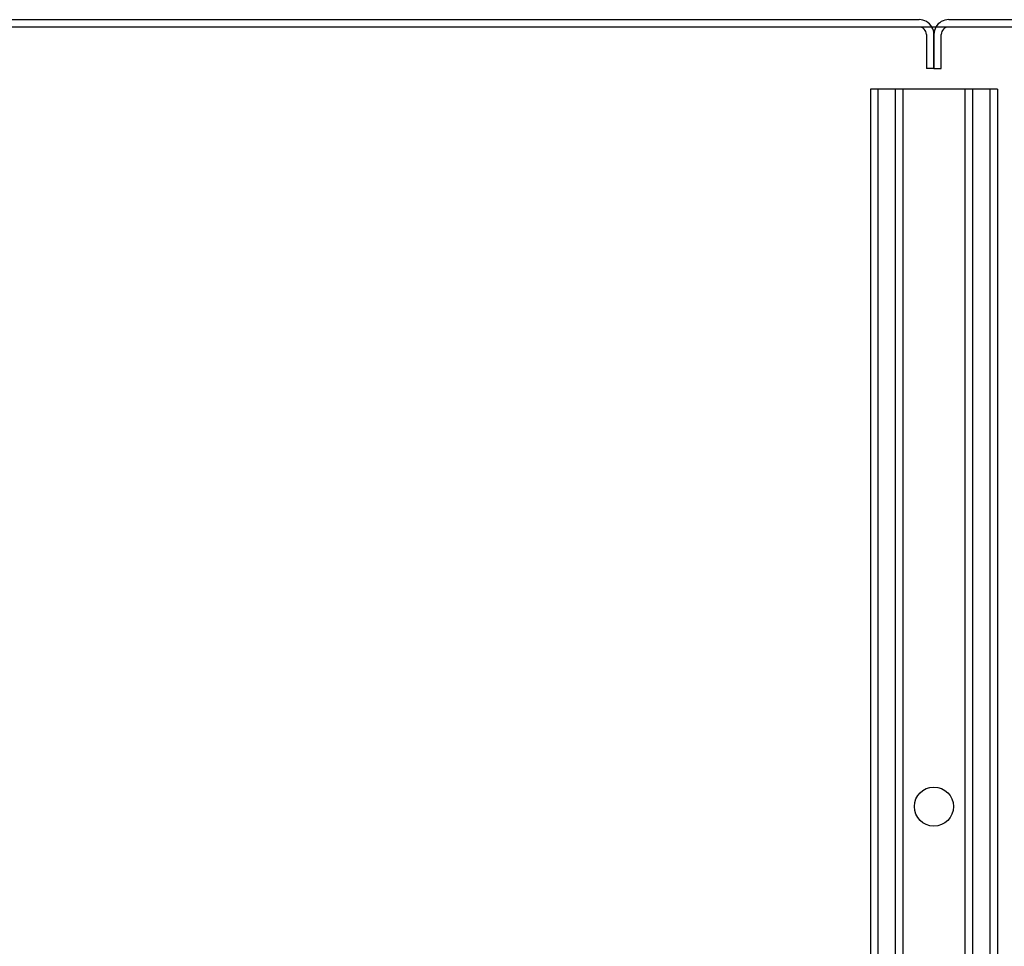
# Model space of a CAD drawing. Header units: inches. Extents: x 1 to 359, y -2 to 239.
# Tile 35 of 53: x 115 to 127, y 203 to 215. Entities that reach past the tile are written whole.
import ezdxf
from ezdxf.lldxf.tags import DXFTag

# ---------------------------------------------------------------- set-up
doc = ezdxf.new("R2010")
doc.units = ezdxf.units.IN
doc.header["$MEASUREMENT"] = 0
for name, color, linetype in [('COM53964-3', 7, 'Continuous'), ('COM71298-4', 7, 'Continuous'), ('COM71300-4', 7, 'Continuous'), ('COM71301-4', 7, 'Continuous'), ('Default', 7, 'Continuous')]:
    doc.layers.add(name, color=color, linetype=linetype)
tags = doc.linetypes.add('HIDDEN2', pattern=[0.1875, 0.125, -0.0625]).pattern_tags.tags
tags[6:7] = [DXFTag(74, 4), DXFTag(75, 0), DXFTag(340, '0'), DXFTag(46, 0.0), DXFTag(50, 0.0), DXFTag(44, 0.0), DXFTag(45, 0.0)]
tags[4:5] = [DXFTag(74, 4), DXFTag(75, 0), DXFTag(340, '0'), DXFTag(46, 0.0), DXFTag(50, 0.0), DXFTag(44, 0.0), DXFTag(45, 0.0)]

# ---------------------------------------------------------------- blocks, each defined once
blk = doc.blocks.new('SE3')
at = {"layer": 'COM53964-3', "color": 7, "linetype": 'HIDDEN2'}
for p, q in [((125.559, 214.103), (125.421, 214.103)), ((125.421, 214.103), (125.421, 195.728)), ((125.516, 214.103), (125.516, 195.728)), ((126.908, 214.103), (125.559, 214.103)), ((125.74, 214.103), (125.74, 195.728)), ((125.835, 214.103), (125.835, 195.728)), ((126.632, 214.103), (126.632, 195.728)), ((126.727, 214.103), (126.727, 195.728)), ((127.046, 214.103), (126.908, 214.103)), ((126.951, 214.103), (126.951, 195.728)), ((127.046, 214.103), (127.046, 195.728))]:
    blk.add_line(p, q, dxfattribs=at)
blk.add_circle((126.234, 204.915), 0.25, dxfattribs=at)
at = {"layer": 'COM71298-4', "color": 7, "linetype": 'Continuous'}
blk.add_line((150.169, 214.898), (102.299, 214.898), dxfattribs=at)
at = {"layer": 'COM71300-4', "color": 7, "linetype": 'Continuous'}
blk.add_line((102.394, 214.993), (126.044, 214.993), dxfattribs=at)
at = {"layer": 'COM71300-4', "color": 7, "linetype": 'HIDDEN2'}
for p, q in [((126.139, 214.803), (126.139, 214.368)), ((126.234, 214.803), (126.234, 214.368)), ((126.234, 214.368), (126.139, 214.368))]:
    blk.add_line(p, q, dxfattribs=at)
at = {"layer": 'COM71300-4', "color": 7, "linetype": 'Continuous'}
blk.add_arc((126.044, 214.803), 0.19, 30, 90, dxfattribs=at)
at = {"layer": 'COM71300-4', "color": 7, "linetype": 'HIDDEN2'}
for radius, end in [(0.095, 90), (0.19, 30)]:
    blk.add_arc((126.044, 214.803), radius, 0, end, dxfattribs=at)
at = {"layer": 'COM71301-4', "color": 7, "linetype": 'Continuous'}
blk.add_line((126.424, 214.993), (150.074, 214.993), dxfattribs=at)
at = {"layer": 'COM71301-4', "color": 7, "linetype": 'HIDDEN2'}
for p, q in [((126.234, 214.368), (126.234, 214.803)), ((126.329, 214.368), (126.329, 214.803)), ((126.234, 214.368), (126.329, 214.368))]:
    blk.add_line(p, q, dxfattribs=at)
for radius, start in [(0.19, 150), (0.095, 90)]:
    blk.add_arc((126.424, 214.803), radius, start, 180, dxfattribs=at)
at = {"layer": 'COM71301-4', "color": 7, "linetype": 'Continuous'}
blk.add_arc((126.424, 214.803), 0.19, 90, 150, dxfattribs=at)

msp = doc.modelspace()

# ---------------------------------------------------------------- block references
at = {"layer": 'Default'}
msp.add_blockref('SE3', (0, 0), dxfattribs=at)

doc.saveas('drawing.dxf')
